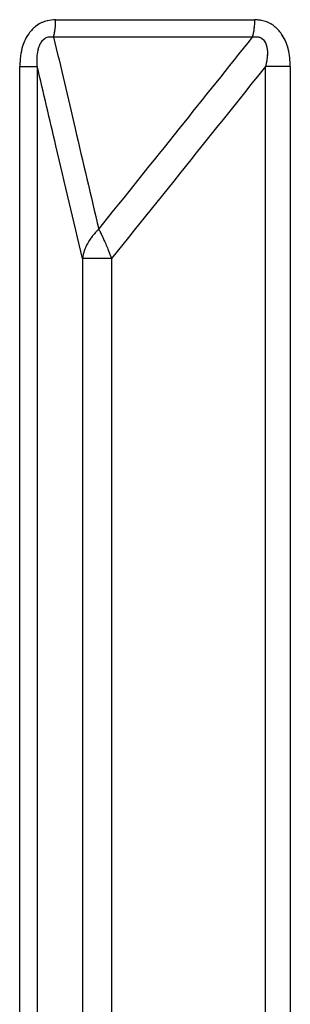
# Model space of a CAD drawing. Header units: inches. Extents: x 0.1 to 16.9, y 0.1 to 10.9.
# Tile 119 of 235: x 6.546931 to 6.547293, y 2.446605 to 2.447921. Entities that reach past the tile are written whole.
import ezdxf

# ---------------------------------------------------------------- set-up
doc = ezdxf.new("R2010")
doc.units = ezdxf.units.IN
doc.header["$MEASUREMENT"] = 0
doc.linetypes.add('PHANTOM', pattern=[0.49999999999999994, 0.25, -0.05, 0.05, -0.05, 0.05, -0.05])

msp = doc.modelspace()

# ---------------------------------------------------------------- linework, layer by layer
at = {"color": 7, "linetype": 'Continuous', "lineweight": 25}
for p, q in [((6.546979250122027, 2.447921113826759), (6.547245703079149, 2.447921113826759)), ((6.54724282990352, 2.447897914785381), (6.54697665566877, 2.447897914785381)), ((6.54693120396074, 2.443469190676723), (6.54693120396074, 2.447858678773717)), ((6.54693120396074, 2.447858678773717), (6.54695460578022, 2.447858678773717)), ((6.54695460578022, 2.447858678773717), (6.54695460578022, 2.443469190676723)), ((6.547293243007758, 2.447858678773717), (6.547260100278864, 2.447858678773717)), ((6.547260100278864, 2.443469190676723), (6.547260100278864, 2.447858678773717)), ((6.547293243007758, 2.447858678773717), (6.547293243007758, 2.443469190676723)), ((6.547015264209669, 2.447602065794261), (6.547015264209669, 2.443149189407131)), ((6.547053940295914, 2.447602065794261), (6.547015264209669, 2.447602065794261)), ((6.547053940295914, 2.447602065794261), (6.547053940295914, 2.443149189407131))]:
    msp.add_line(p, q, dxfattribs=at)
at = {"color": 7, "linetype": 'PHANTOM', "lineweight": 18}
for p, q in [((6.546979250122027, 2.447921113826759), (6.547245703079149, 2.447921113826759)), ((6.546979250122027, 2.447921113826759), (6.547245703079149, 2.447921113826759)), ((6.546979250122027, 2.447921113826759), (6.547245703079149, 2.447921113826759)), ((6.54724282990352, 2.447897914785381), (6.54697665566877, 2.447897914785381)), ((6.54724282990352, 2.447897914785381), (6.54697665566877, 2.447897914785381)), ((6.54724282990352, 2.447897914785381), (6.54697665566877, 2.447897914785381)), ((6.54693120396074, 2.443469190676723), (6.54693120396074, 2.447858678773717)), ((6.54693120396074, 2.447858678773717), (6.54695460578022, 2.447858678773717)), ((6.54693120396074, 2.443469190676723), (6.54693120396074, 2.447858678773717)), ((6.54693120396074, 2.447858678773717), (6.54695460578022, 2.447858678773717)), ((6.54693120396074, 2.443469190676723), (6.54693120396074, 2.447858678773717)), ((6.54693120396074, 2.447858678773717), (6.54695460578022, 2.447858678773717)), ((6.54695460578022, 2.447858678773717), (6.54695460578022, 2.443469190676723)), ((6.54695460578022, 2.447858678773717), (6.54695460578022, 2.443469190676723)), ((6.54695460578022, 2.447858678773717), (6.54695460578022, 2.443469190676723)), ((6.547293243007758, 2.447858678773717), (6.547260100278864, 2.447858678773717)), ((6.547260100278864, 2.443469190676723), (6.547260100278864, 2.447858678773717)), ((6.547293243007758, 2.447858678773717), (6.547260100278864, 2.447858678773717)), ((6.547260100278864, 2.443469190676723), (6.547260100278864, 2.447858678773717)), ((6.547293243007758, 2.447858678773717), (6.547260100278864, 2.447858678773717)), ((6.547260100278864, 2.443469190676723), (6.547260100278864, 2.447858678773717)), ((6.547293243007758, 2.447858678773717), (6.547293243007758, 2.443469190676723)), ((6.547293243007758, 2.447858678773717), (6.547293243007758, 2.443469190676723)), ((6.547293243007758, 2.447858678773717), (6.547293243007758, 2.443469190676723)), ((6.547015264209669, 2.447602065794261), (6.547015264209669, 2.443149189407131)), ((6.547053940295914, 2.447602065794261), (6.547015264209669, 2.447602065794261)), ((6.547015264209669, 2.447602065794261), (6.547015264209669, 2.443149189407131)), ((6.547053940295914, 2.447602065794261), (6.547015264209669, 2.447602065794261)), ((6.547015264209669, 2.447602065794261), (6.547015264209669, 2.443149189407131)), ((6.547053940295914, 2.447602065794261), (6.547015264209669, 2.447602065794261)), ((6.547053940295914, 2.447602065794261), (6.547053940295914, 2.443149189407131)), ((6.547053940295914, 2.447602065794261), (6.547053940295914, 2.443149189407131)), ((6.547053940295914, 2.447602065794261), (6.547053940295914, 2.443149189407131))]:
    msp.add_line(p, q, dxfattribs=at)
at = {"color": 7, "linetype": 'Continuous', "lineweight": 25}
for centre, radius, start, end in [((6.546885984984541, 2.44791979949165), 9.327439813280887e-05, 346.4303543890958, 0.8073849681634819), ((6.547161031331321, 2.447919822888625), 8.468158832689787e-05, 345.0063773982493, 0.873485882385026)]:
    msp.add_arc(centre, radius, start, end, dxfattribs=at)
at = {"color": 7, "linetype": 'PHANTOM', "lineweight": 18}
for centre, radius, start, end in [((6.546885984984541, 2.44791979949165), 9.327439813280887e-05, 346.4303543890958, 0.8073849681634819), ((6.546885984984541, 2.44791979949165), 9.327439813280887e-05, 346.4303543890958, 0.8073849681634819), ((6.546885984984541, 2.44791979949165), 9.327439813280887e-05, 346.4303543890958, 0.8073849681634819), ((6.547161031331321, 2.447919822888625), 8.468158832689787e-05, 345.0063773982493, 0.873485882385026), ((6.547161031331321, 2.447919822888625), 8.468158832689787e-05, 345.0063773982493, 0.873485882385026), ((6.547161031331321, 2.447919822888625), 8.468158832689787e-05, 345.0063773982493, 0.873485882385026)]:
    msp.add_arc(centre, radius, start, end, dxfattribs=at)
at = {"color": 7, "linetype": 'Continuous', "lineweight": 25}
for points, knots in [([(6.546979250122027, 2.447921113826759), (6.546975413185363, 2.447920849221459), (6.546966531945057, 2.447920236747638), (6.546953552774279, 2.447914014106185), (6.546942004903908, 2.447902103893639), (6.546932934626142, 2.447883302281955), (6.546931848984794, 2.44786785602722), (6.54693120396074, 2.447858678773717)], [0, 0, 0, 0, 0.133627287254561, 0.309303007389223, 0.4842287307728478, 0.6935591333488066, 1, 1, 1, 1]), ([(6.547293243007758, 2.447858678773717), (6.547292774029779, 2.447866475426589), (6.54729189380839, 2.447881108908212), (6.547284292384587, 2.447899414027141), (6.547273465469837, 2.447912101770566), (6.547260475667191, 2.447919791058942), (6.5472506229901, 2.447920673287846), (6.547245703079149, 2.447921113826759)], [0, 0, 0, 0, 0.2611752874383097, 0.4901980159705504, 0.6548011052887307, 0.827625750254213, 1, 1, 1, 1]), ([(6.54695460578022, 2.447858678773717), (6.54695442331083, 2.447864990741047), (6.546954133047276, 2.44787503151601), (6.546957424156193, 2.447886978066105), (6.546961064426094, 2.447892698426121), (6.546964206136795, 2.447895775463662), (6.546967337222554, 2.447897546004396), (6.546971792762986, 2.447898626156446), (6.546974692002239, 2.4478982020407), (6.54697665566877, 2.447897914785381)], [0, 0, 0, 0, 0.3643207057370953, 0.5795439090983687, 0.6799835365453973, 0.7338312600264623, 0.8222095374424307, 0.8795817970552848, 1, 1, 1, 1]), ([(6.54697665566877, 2.447897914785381), (6.546986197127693, 2.447857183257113), (6.547006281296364, 2.447771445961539), (6.547026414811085, 2.447685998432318), (6.547036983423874, 2.447641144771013)], [0, 0, 0, 0, 0.4750736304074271, 1, 1, 1, 1]), ([(6.547036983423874, 2.447641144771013), (6.547073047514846, 2.447685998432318), (6.547141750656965, 2.447771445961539), (6.547210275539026, 2.447857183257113), (6.54724282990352, 2.447897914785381)], [0, 0, 0, 0, 0.5249263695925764, 1, 1, 1, 1]), ([(6.54724282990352, 2.447897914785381), (6.547244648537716, 2.447898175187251), (6.547247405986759, 2.447898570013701), (6.547251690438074, 2.44789792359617), (6.547254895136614, 2.447896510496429), (6.547258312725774, 2.447893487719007), (6.547260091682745, 2.4478903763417), (6.54726231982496, 2.44788403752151), (6.547263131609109, 2.447873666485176), (6.547261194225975, 2.447864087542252), (6.547260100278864, 2.447858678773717)], [0, 0, 0, 0, 0.1013553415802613, 0.1536769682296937, 0.2421980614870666, 0.2966866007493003, 0.4155632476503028, 0.445026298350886, 0.686633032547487, 1, 1, 1, 1]), ([(6.547015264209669, 2.447602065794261), (6.547003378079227, 2.447652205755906), (6.546983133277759, 2.447737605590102), (6.546962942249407, 2.44782329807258), (6.54695460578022, 2.447858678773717)], [0, 0, 0, 0, 0.5871201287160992, 1, 1, 1, 1]), ([(6.547260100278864, 2.447858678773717), (6.547231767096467, 2.44782329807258), (6.547163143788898, 2.447737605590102), (6.547094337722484, 2.447652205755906), (6.547053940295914, 2.447602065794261)], [0, 0, 0, 0, 0.4128798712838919, 1, 1, 1, 1]), ([(6.547036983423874, 2.447641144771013), (6.547036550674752, 2.447640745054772), (6.547035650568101, 2.447639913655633), (6.547034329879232, 2.447638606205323), (6.547032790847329, 2.447637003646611), (6.547030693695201, 2.447634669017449), (6.547027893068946, 2.44763121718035), (6.547022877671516, 2.447624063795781), (6.547017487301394, 2.447613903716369), (6.547015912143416, 2.447605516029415), (6.547015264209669, 2.447602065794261)], [0, 0, 0, 0, 0.04155614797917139, 0.08643568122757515, 0.1289017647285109, 0.1939342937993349, 0.2985938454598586, 0.4229715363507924, 0.7626420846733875, 1, 1, 1, 1]), ([(6.547036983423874, 2.447641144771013), (6.547037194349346, 2.447640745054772), (6.547037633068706, 2.447639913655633), (6.547038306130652, 2.447638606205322), (6.547039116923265, 2.447637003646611), (6.547040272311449, 2.447634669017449), (6.547041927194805, 2.44763121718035), (6.547045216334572, 2.447624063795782), (6.547049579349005, 2.447613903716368), (6.547052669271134, 2.447605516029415), (6.547053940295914, 2.447602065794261)], [0, 0, 0, 0, 0.04155614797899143, 0.086435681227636, 0.1289017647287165, 0.1939342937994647, 0.2985938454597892, 0.4229715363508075, 0.7626420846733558, 0.9999999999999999, 0.9999999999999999, 0.9999999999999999, 0.9999999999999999])]:
    msp.add_open_spline(points, degree=3, knots=knots, dxfattribs=at)
at = {"color": 7, "linetype": 'PHANTOM', "lineweight": 18}
for points, knots in [([(6.546979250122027, 2.447921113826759), (6.546975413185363, 2.447920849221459), (6.546966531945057, 2.447920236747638), (6.546953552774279, 2.447914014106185), (6.546942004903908, 2.447902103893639), (6.546932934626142, 2.447883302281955), (6.546931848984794, 2.44786785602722), (6.54693120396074, 2.447858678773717)], [0, 0, 0, 0, 0.133627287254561, 0.309303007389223, 0.4842287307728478, 0.6935591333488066, 1, 1, 1, 1]), ([(6.546979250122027, 2.447921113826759), (6.546975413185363, 2.447920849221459), (6.546966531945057, 2.447920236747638), (6.546953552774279, 2.447914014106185), (6.546942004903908, 2.447902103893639), (6.546932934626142, 2.447883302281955), (6.546931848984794, 2.44786785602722), (6.54693120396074, 2.447858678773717)], [0, 0, 0, 0, 0.133627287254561, 0.309303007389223, 0.4842287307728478, 0.6935591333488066, 1, 1, 1, 1]), ([(6.546979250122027, 2.447921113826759), (6.546975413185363, 2.447920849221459), (6.546966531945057, 2.447920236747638), (6.546953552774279, 2.447914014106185), (6.546942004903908, 2.447902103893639), (6.546932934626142, 2.447883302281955), (6.546931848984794, 2.44786785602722), (6.54693120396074, 2.447858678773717)], [0, 0, 0, 0, 0.133627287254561, 0.309303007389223, 0.4842287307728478, 0.6935591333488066, 1, 1, 1, 1]), ([(6.547293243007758, 2.447858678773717), (6.547292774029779, 2.447866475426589), (6.54729189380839, 2.447881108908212), (6.547284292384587, 2.447899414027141), (6.547273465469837, 2.447912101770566), (6.547260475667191, 2.447919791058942), (6.5472506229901, 2.447920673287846), (6.547245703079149, 2.447921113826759)], [0, 0, 0, 0, 0.2611752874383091, 0.4901980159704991, 0.6548011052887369, 0.8276257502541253, 1, 1, 1, 1]), ([(6.547293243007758, 2.447858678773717), (6.547292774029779, 2.447866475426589), (6.54729189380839, 2.447881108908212), (6.547284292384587, 2.447899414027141), (6.547273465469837, 2.447912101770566), (6.547260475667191, 2.447919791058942), (6.5472506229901, 2.447920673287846), (6.547245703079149, 2.447921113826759)], [0, 0, 0, 0, 0.2611752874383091, 0.4901980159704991, 0.6548011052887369, 0.8276257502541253, 1, 1, 1, 1]), ([(6.547293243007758, 2.447858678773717), (6.547292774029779, 2.447866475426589), (6.54729189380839, 2.447881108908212), (6.547284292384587, 2.447899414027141), (6.547273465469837, 2.447912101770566), (6.547260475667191, 2.447919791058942), (6.5472506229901, 2.447920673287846), (6.547245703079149, 2.447921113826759)], [0, 0, 0, 0, 0.2611752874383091, 0.4901980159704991, 0.6548011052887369, 0.8276257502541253, 1, 1, 1, 1]), ([(6.54695460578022, 2.447858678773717), (6.54695442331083, 2.447864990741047), (6.546954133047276, 2.44787503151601), (6.546957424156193, 2.447886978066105), (6.546961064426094, 2.447892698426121), (6.546964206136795, 2.447895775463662), (6.546967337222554, 2.447897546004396), (6.546971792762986, 2.447898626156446), (6.546974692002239, 2.4478982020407), (6.54697665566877, 2.447897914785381)], [0, 0, 0, 0, 0.3643207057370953, 0.5795439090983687, 0.6799835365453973, 0.7338312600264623, 0.8222095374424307, 0.8795817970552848, 1, 1, 1, 1]), ([(6.54695460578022, 2.447858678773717), (6.54695442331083, 2.447864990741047), (6.546954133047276, 2.44787503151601), (6.546957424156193, 2.447886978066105), (6.546961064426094, 2.447892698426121), (6.546964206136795, 2.447895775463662), (6.546967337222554, 2.447897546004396), (6.546971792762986, 2.447898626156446), (6.546974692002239, 2.4478982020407), (6.54697665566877, 2.447897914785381)], [0, 0, 0, 0, 0.3643207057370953, 0.5795439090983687, 0.6799835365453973, 0.7338312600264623, 0.8222095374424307, 0.8795817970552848, 1, 1, 1, 1]), ([(6.54695460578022, 2.447858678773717), (6.54695442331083, 2.447864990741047), (6.546954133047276, 2.44787503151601), (6.546957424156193, 2.447886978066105), (6.546961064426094, 2.447892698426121), (6.546964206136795, 2.447895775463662), (6.546967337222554, 2.447897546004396), (6.546971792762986, 2.447898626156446), (6.546974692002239, 2.4478982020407), (6.54697665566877, 2.447897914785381)], [0, 0, 0, 0, 0.3643207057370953, 0.5795439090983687, 0.6799835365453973, 0.7338312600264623, 0.8222095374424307, 0.8795817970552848, 1, 1, 1, 1]), ([(6.54697665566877, 2.447897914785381), (6.546986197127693, 2.447857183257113), (6.547006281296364, 2.447771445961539), (6.547026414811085, 2.447685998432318), (6.547036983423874, 2.447641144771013)], [0, 0, 0, 0, 0.4750736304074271, 1, 1, 1, 1]), ([(6.54697665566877, 2.447897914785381), (6.546986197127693, 2.447857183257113), (6.547006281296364, 2.447771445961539), (6.547026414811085, 2.447685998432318), (6.547036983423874, 2.447641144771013)], [0, 0, 0, 0, 0.4750736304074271, 1, 1, 1, 1]), ([(6.54697665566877, 2.447897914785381), (6.546986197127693, 2.447857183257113), (6.547006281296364, 2.447771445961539), (6.547026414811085, 2.447685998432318), (6.547036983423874, 2.447641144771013)], [0, 0, 0, 0, 0.4750736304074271, 1, 1, 1, 1]), ([(6.547036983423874, 2.447641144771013), (6.547073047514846, 2.447685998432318), (6.547141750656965, 2.447771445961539), (6.547210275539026, 2.447857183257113), (6.54724282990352, 2.447897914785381)], [0, 0, 0, 0, 0.5249263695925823, 1, 1, 1, 1]), ([(6.547036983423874, 2.447641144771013), (6.547073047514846, 2.447685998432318), (6.547141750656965, 2.447771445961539), (6.547210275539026, 2.447857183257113), (6.54724282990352, 2.447897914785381)], [0, 0, 0, 0, 0.5249263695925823, 1, 1, 1, 1]), ([(6.547036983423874, 2.447641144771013), (6.547073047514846, 2.447685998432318), (6.547141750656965, 2.447771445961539), (6.547210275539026, 2.447857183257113), (6.54724282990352, 2.447897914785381)], [0, 0, 0, 0, 0.5249263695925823, 1, 1, 1, 1]), ([(6.54724282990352, 2.447897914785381), (6.547244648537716, 2.447898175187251), (6.547247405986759, 2.447898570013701), (6.547251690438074, 2.44789792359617), (6.547254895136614, 2.447896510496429), (6.547258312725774, 2.447893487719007), (6.547260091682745, 2.4478903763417), (6.54726231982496, 2.44788403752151), (6.547263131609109, 2.447873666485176), (6.547261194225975, 2.447864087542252), (6.547260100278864, 2.447858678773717)], [0, 0, 0, 0, 0.1013553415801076, 0.1536769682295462, 0.2421980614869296, 0.2966866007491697, 0.4155632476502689, 0.4450262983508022, 0.6866330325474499, 1, 1, 1, 1]), ([(6.54724282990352, 2.447897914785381), (6.547244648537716, 2.447898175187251), (6.547247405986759, 2.447898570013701), (6.547251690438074, 2.44789792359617), (6.547254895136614, 2.447896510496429), (6.547258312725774, 2.447893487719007), (6.547260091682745, 2.4478903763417), (6.54726231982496, 2.44788403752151), (6.547263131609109, 2.447873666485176), (6.547261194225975, 2.447864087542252), (6.547260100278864, 2.447858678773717)], [0, 0, 0, 0, 0.1013553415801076, 0.1536769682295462, 0.2421980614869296, 0.2966866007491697, 0.4155632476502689, 0.4450262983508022, 0.6866330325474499, 1, 1, 1, 1]), ([(6.54724282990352, 2.447897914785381), (6.547244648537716, 2.447898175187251), (6.547247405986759, 2.447898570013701), (6.547251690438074, 2.44789792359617), (6.547254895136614, 2.447896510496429), (6.547258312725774, 2.447893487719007), (6.547260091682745, 2.4478903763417), (6.54726231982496, 2.44788403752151), (6.547263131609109, 2.447873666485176), (6.547261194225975, 2.447864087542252), (6.547260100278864, 2.447858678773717)], [0, 0, 0, 0, 0.1013553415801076, 0.1536769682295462, 0.2421980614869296, 0.2966866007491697, 0.4155632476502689, 0.4450262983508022, 0.6866330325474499, 1, 1, 1, 1]), ([(6.547015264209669, 2.447602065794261), (6.547003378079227, 2.447652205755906), (6.546983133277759, 2.447737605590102), (6.546962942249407, 2.44782329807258), (6.54695460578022, 2.447858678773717)], [0, 0, 0, 0, 0.5871201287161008, 1, 1, 1, 1]), ([(6.547015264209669, 2.447602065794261), (6.547003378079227, 2.447652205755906), (6.546983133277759, 2.447737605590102), (6.546962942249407, 2.44782329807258), (6.54695460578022, 2.447858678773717)], [0, 0, 0, 0, 0.5871201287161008, 1, 1, 1, 1]), ([(6.547015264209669, 2.447602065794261), (6.547003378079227, 2.447652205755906), (6.546983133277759, 2.447737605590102), (6.546962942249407, 2.44782329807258), (6.54695460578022, 2.447858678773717)], [0, 0, 0, 0, 0.5871201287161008, 1, 1, 1, 1]), ([(6.547260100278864, 2.447858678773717), (6.547231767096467, 2.44782329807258), (6.547163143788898, 2.447737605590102), (6.547094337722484, 2.447652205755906), (6.547053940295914, 2.447602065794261)], [0, 0, 0, 0, 0.4128798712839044, 1, 1, 1, 1]), ([(6.547260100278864, 2.447858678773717), (6.547231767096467, 2.44782329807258), (6.547163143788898, 2.447737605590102), (6.547094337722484, 2.447652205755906), (6.547053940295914, 2.447602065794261)], [0, 0, 0, 0, 0.4128798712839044, 1, 1, 1, 1]), ([(6.547260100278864, 2.447858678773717), (6.547231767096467, 2.44782329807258), (6.547163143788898, 2.447737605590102), (6.547094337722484, 2.447652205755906), (6.547053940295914, 2.447602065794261)], [0, 0, 0, 0, 0.4128798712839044, 1, 1, 1, 1]), ([(6.547036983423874, 2.447641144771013), (6.547036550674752, 2.447640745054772), (6.547035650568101, 2.447639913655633), (6.547034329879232, 2.447638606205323), (6.547032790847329, 2.447637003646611), (6.547030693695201, 2.447634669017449), (6.547027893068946, 2.44763121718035), (6.547022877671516, 2.447624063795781), (6.547017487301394, 2.447613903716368), (6.547015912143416, 2.447605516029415), (6.547015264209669, 2.447602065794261)], [0, 0, 0, 0, 0.04155614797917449, 0.08643568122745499, 0.1289017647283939, 0.1939342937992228, 0.2985938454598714, 0.4229715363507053, 0.762642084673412, 1, 1, 1, 1]), ([(6.547036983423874, 2.447641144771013), (6.547036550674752, 2.447640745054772), (6.547035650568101, 2.447639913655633), (6.547034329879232, 2.447638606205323), (6.547032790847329, 2.447637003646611), (6.547030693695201, 2.447634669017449), (6.547027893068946, 2.44763121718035), (6.547022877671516, 2.447624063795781), (6.547017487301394, 2.447613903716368), (6.547015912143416, 2.447605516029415), (6.547015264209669, 2.447602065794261)], [0, 0, 0, 0, 0.04155614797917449, 0.08643568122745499, 0.1289017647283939, 0.1939342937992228, 0.2985938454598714, 0.4229715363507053, 0.762642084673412, 1, 1, 1, 1]), ([(6.547036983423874, 2.447641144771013), (6.547036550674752, 2.447640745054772), (6.547035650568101, 2.447639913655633), (6.547034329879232, 2.447638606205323), (6.547032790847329, 2.447637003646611), (6.547030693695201, 2.447634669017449), (6.547027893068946, 2.44763121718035), (6.547022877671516, 2.447624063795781), (6.547017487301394, 2.447613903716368), (6.547015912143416, 2.447605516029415), (6.547015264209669, 2.447602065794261)], [0, 0, 0, 0, 0.04155614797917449, 0.08643568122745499, 0.1289017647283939, 0.1939342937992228, 0.2985938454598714, 0.4229715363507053, 0.762642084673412, 1, 1, 1, 1]), ([(6.547036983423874, 2.447641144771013), (6.547037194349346, 2.447640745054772), (6.547037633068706, 2.447639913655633), (6.547038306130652, 2.447638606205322), (6.547039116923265, 2.447637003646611), (6.547040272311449, 2.447634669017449), (6.547041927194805, 2.44763121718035), (6.547045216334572, 2.447624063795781), (6.547049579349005, 2.447613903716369), (6.547052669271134, 2.447605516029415), (6.547053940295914, 2.447602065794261)], [0, 0, 0, 0, 0.04155614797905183, 0.08643568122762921, 0.1289017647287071, 0.1939342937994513, 0.2985938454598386, 0.4229715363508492, 0.7626420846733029, 1, 1, 1, 1]), ([(6.547036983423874, 2.447641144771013), (6.547037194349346, 2.447640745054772), (6.547037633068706, 2.447639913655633), (6.547038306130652, 2.447638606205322), (6.547039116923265, 2.447637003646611), (6.547040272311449, 2.447634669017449), (6.547041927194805, 2.44763121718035), (6.547045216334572, 2.447624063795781), (6.547049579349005, 2.447613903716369), (6.547052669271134, 2.447605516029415), (6.547053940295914, 2.447602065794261)], [0, 0, 0, 0, 0.04155614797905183, 0.08643568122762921, 0.1289017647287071, 0.1939342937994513, 0.2985938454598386, 0.4229715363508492, 0.7626420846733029, 1, 1, 1, 1]), ([(6.547036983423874, 2.447641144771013), (6.547037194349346, 2.447640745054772), (6.547037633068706, 2.447639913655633), (6.547038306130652, 2.447638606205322), (6.547039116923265, 2.447637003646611), (6.547040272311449, 2.447634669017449), (6.547041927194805, 2.44763121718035), (6.547045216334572, 2.447624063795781), (6.547049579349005, 2.447613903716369), (6.547052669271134, 2.447605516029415), (6.547053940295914, 2.447602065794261)], [0, 0, 0, 0, 0.04155614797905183, 0.08643568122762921, 0.1289017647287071, 0.1939342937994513, 0.2985938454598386, 0.4229715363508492, 0.7626420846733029, 1, 1, 1, 1])]:
    msp.add_open_spline(points, degree=3, knots=knots, dxfattribs=at)

doc.saveas('drawing.dxf')
